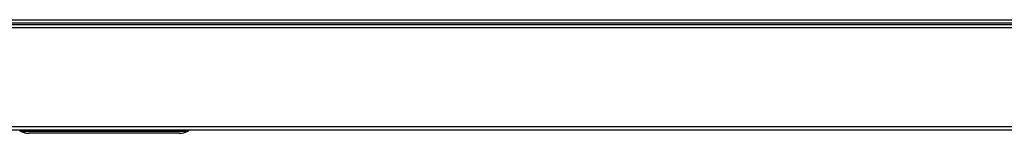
# Model space of a CAD drawing. Header units: millimetres. Extents: x 648 to 8064, y -571 to 3420.
# Tile 48 of 81: x 3215 to 3786, y 1964 to 2030. Entities that reach past the tile are written whole.
import ezdxf

# ---------------------------------------------------------------- set-up
doc = ezdxf.new("R2010")
doc.units = ezdxf.units.MM
doc.header["$MEASUREMENT"] = 0

# ---------------------------------------------------------------- blocks, each defined once
blk = doc.blocks.new('Boven')
for p, q in [((654.93, 132.39), (1469.43, 132.39)), ((593.43, 129.64), (1715.43, 129.64)), ((1715.43, 127.64), (593.43, 127.64)), ((1469.43, 130.39), (654.93, 130.39)), ((593.43, 70.64), (1715.43, 70.64)), ((593.43, 68.64), (1715.43, 68.64)), ((736.93, 68.38), (736.93, 68.64)), ((833.94, 68.64), (833.93, 68.38)), ((834.43, 68.38), (834.44, 68.64)), ((736.93, 67.95), (736.93, 68.38)), ((736.93, 68.38), (833.93, 68.38)), ((736.93, 67.95), (833.93, 67.95)), ((828.93, 66.64), (741.93, 66.64)), ((828.93, 66.64), (741.93, 66.64)), ((741.93, 66.64), (741.93, 66.64)), ((828.93, 66.64), (828.93, 66.64)), ((833.93, 68.38), (833.93, 67.95))]:
    blk.add_line(p, q)
for centre, radius, start, end in [((736.93, 68.39), 0.5, 181, 241.7529), ((741.9, 77.64), 11, 241.7529, 270), ((736.81, 68.2), 0.272, 244.2496, 295.7504), ((828.96, 77.64), 11, 270, 298.2471), ((834.05, 68.2), 0.272, 244.2498, 295.7502), ((833.93, 68.39), 0.5, 298.2471, 359)]:
    blk.add_arc(centre, radius, start, end)
for centre, major_axis, ratio, start_param, end_param in [((736.93, 68.39), (0.5, 0.009), 0.01745, 3.141593, 4.712084), ((741.9, 77.64), (0, -11), 0.954532, 5.79018, 5.832437), ((741.9, 77.64), (0, -11), 0.954532, 5.832437, 5.883099), ((741.9, 77.64), (0, -11), 0.954532, 5.883099, 6.006282), ((741.9, 77.64), (0, -11), 0.954532, 6.006282, 6.283185), ((828.96, 77.64), (0, 11), 0.954532, 3.141593, 3.634598), ((833.93, 68.39), (-0.5, 0.009), 0.01745, 1.571101, 3.141593)]:
    blk.add_ellipse(centre, major_axis=major_axis, ratio=ratio, start_param=start_param, end_param=end_param)

msp = doc.modelspace()

# ---------------------------------------------------------------- block references
msp.add_blockref('Boven', (2478.16, 1897.85))

doc.saveas('drawing.dxf')
